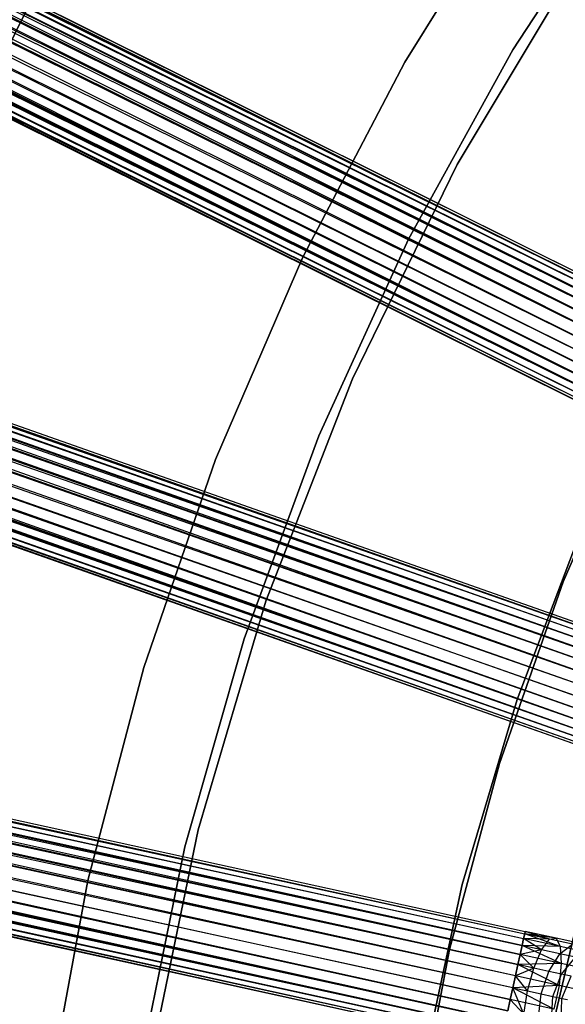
# Model space of a CAD drawing. Extents: x -189 to 189, y -189 to 189.
# Tile 198 of 256: x -51 to -41, y 9 to 26. Entities that reach past the tile are written whole.
import ezdxf

# ---------------------------------------------------------------- set-up
doc = ezdxf.new("R2010")
doc.units = 0
doc.header["$LTSCALE"] = 25.4
doc.layers.get('0').update_dxf_attribs({"linetype": 'CONTINUOUS'})

# ---------------------------------------------------------------- blocks, each defined once
blk = doc.blocks.new('CAMELEON-KENAI-C-12244_STL')
at = {"color": 0}
for p, q in [((-150.367, 75.969, -9.395), (-38.256, 20.144, -9.395)), ((-150.367, 75.969, -9.395), (-38.256, 20.144, -9.395)), ((-150.367, 75.969, -9.395), (-38.275, 20.105, -9.191)), ((-150.367, 75.969, -9.395), (-38.275, 20.105, -9.191)), ((-150.425, 75.854, -9), (-38.275, 20.105, -9.191)), ((-150.425, 75.854, -9), (-38.275, 20.105, -9.191)), ((-150.425, 75.854, -9), (-38.313, 20.029, -9)), ((-38.437, 19.78, -8.691), (-150.425, 75.854, -9)), ((-38.437, 19.78, -8.691), (-150.425, 75.854, -9)), ((-38.368, 19.919, -8.831), (-150.425, 75.854, -9)), ((-38.368, 19.919, -8.831), (-150.425, 75.854, -9)), ((-150.425, 75.854, -9), (-38.313, 20.029, -9)), ((-150.387, 75.93, -9.809), (-38.256, 20.144, -9.605)), ((-150.387, 75.93, -9.809), (-38.256, 20.144, -9.395)), ((-150.387, 75.93, -9.809), (-38.275, 20.105, -9.809)), ((-150.387, 75.93, -9.809), (-38.275, 20.105, -9.809)), ((-150.387, 75.93, -9.809), (-38.256, 20.144, -9.605)), ((-150.387, 75.93, -9.809), (-38.256, 20.144, -9.395)), ((-150.549, 75.605, -8.691), (-38.437, 19.78, -8.691)), ((-38.606, 19.44, -8.522), (-150.549, 75.605, -8.691)), ((-38.606, 19.44, -8.522), (-150.549, 75.605, -8.691)), ((-38.518, 19.618, -8.586), (-150.549, 75.605, -8.691)), ((-38.518, 19.618, -8.586), (-150.549, 75.605, -8.691)), ((-150.549, 75.605, -8.691), (-38.437, 19.78, -8.691)), ((-150.479, 75.744, -10.169), (-38.368, 19.919, -10.169)), ((-150.479, 75.744, -10.169), (-38.368, 19.919, -10.169)), ((-150.479, 75.744, -10.169), (-38.313, 20.029, -10)), ((-150.479, 75.744, -10.169), (-38.313, 20.029, -10)), ((-150.479, 75.744, -10.169), (-38.275, 20.105, -9.809)), ((-150.479, 75.744, -10.169), (-38.275, 20.105, -9.809)), ((-150.629, 75.443, -10.414), (-38.518, 19.618, -10.414)), ((-150.629, 75.443, -10.414), (-38.518, 19.618, -10.414)), ((-150.629, 75.443, -10.414), (-38.437, 19.78, -10.309)), ((-150.629, 75.443, -10.414), (-38.437, 19.78, -10.309)), ((-150.629, 75.443, -10.414), (-38.368, 19.919, -10.169)), ((-150.629, 75.443, -10.414), (-38.368, 19.919, -10.169)), ((-38.606, 19.44, -8.522), (-150.718, 75.265, -8.522)), ((-38.606, 19.44, -8.522), (-150.718, 75.265, -8.522)), ((-38.518, 19.618, -10.414), (-150.811, 75.079, -10.5)), ((-38.699, 19.254, -8.5), (-150.811, 75.079, -8.5)), ((-38.699, 19.254, -8.5), (-150.811, 75.079, -8.5)), ((-38.606, 19.44, -10.478), (-150.811, 75.079, -10.5)), ((-38.518, 19.618, -10.414), (-150.811, 75.079, -10.5)), ((-38.606, 19.44, -10.478), (-150.811, 75.079, -10.5)), ((-38.699, 19.254, -10.5), (-150.811, 75.079, -10.5)), ((-38.699, 19.254, -10.5), (-150.811, 75.079, -10.5)), ((-150.903, 74.893, -8.522), (-38.792, 19.068, -8.522)), ((-38.961, 18.728, -8.691), (-150.903, 74.893, -8.522)), ((-38.961, 18.728, -8.691), (-150.903, 74.893, -8.522)), ((-38.88, 18.89, -8.586), (-150.903, 74.893, -8.522)), ((-38.88, 18.89, -8.586), (-150.903, 74.893, -8.522)), ((-150.903, 74.893, -8.522), (-38.792, 19.068, -8.522)), ((-150.992, 74.715, -10.414), (-38.961, 18.728, -10.309)), ((-150.992, 74.715, -10.414), (-38.961, 18.728, -10.309)), ((-150.992, 74.715, -10.414), (-38.88, 18.89, -10.414)), ((-38.699, 19.254, -10.5), (-150.992, 74.715, -10.414)), ((-38.699, 19.254, -10.5), (-150.992, 74.715, -10.414)), ((-38.792, 19.068, -10.478), (-150.992, 74.715, -10.414)), ((-38.792, 19.068, -10.478), (-150.992, 74.715, -10.414)), ((-150.992, 74.715, -10.414), (-38.88, 18.89, -10.414)), ((-151.142, 74.414, -10.169), (-39.03, 18.589, -10.169)), ((-151.142, 74.414, -10.169), (-39.03, 18.589, -10.169)), ((-151.142, 74.414, -10.169), (-38.961, 18.728, -10.309)), ((-151.142, 74.414, -10.169), (-38.961, 18.728, -10.309)), ((-39.03, 18.589, -8.831), (-151.073, 74.553, -8.691)), ((-39.03, 18.589, -8.831), (-151.073, 74.553, -8.691)), ((-38.961, 18.728, -8.691), (-151.073, 74.553, -8.691)), ((-38.961, 18.728, -8.691), (-151.073, 74.553, -8.691)), ((-39.085, 18.479, -9), (-151.197, 74.304, -9)), ((-151.197, 74.304, -9), (-39.123, 18.403, -9.191)), ((-39.085, 18.479, -9), (-151.197, 74.304, -9)), ((-39.03, 18.589, -8.831), (-151.197, 74.304, -9)), ((-39.03, 18.589, -8.831), (-151.197, 74.304, -9)), ((-151.197, 74.304, -9), (-39.123, 18.403, -9.191)), ((-151.197, 74.304, -9), (-39.142, 18.364, -9.395)), ((-151.197, 74.304, -9), (-39.142, 18.364, -9.395)), ((-151.254, 74.189, -9.395), (-39.142, 18.364, -9.395)), ((-151.254, 74.189, -9.395), (-39.142, 18.364, -9.605)), ((-151.254, 74.189, -9.395), (-39.142, 18.364, -9.395)), ((-151.254, 74.189, -9.395), (-39.142, 18.364, -9.605)), ((-151.254, 74.189, -9.395), (-39.123, 18.403, -9.809)), ((-151.254, 74.189, -9.395), (-39.123, 18.403, -9.809)), ((-151.235, 74.228, -9.809), (-39.123, 18.403, -9.809)), ((-151.235, 74.228, -9.809), (-39.123, 18.403, -9.809)), ((-151.235, 74.228, -9.809), (-39.085, 18.479, -10)), ((-151.235, 74.228, -9.809), (-39.085, 18.479, -10)), ((-151.235, 74.228, -9.809), (-39.03, 18.589, -10.169)), ((-151.235, 74.228, -9.809), (-39.03, 18.589, -10.169)), ((-158.564, 56.913, -9.395), (-40.442, 15.289, -9.395)), ((-158.564, 56.913, -9.395), (-40.442, 15.289, -9.395)), ((-158.564, 56.913, -9.395), (-40.456, 15.248, -9.191)), ((-158.564, 56.913, -9.395), (-40.456, 15.248, -9.191)), ((-158.607, 56.792, -9), (-40.456, 15.248, -9.191)), ((-158.607, 56.792, -9), (-40.456, 15.248, -9.191)), ((-158.607, 56.792, -9), (-40.485, 15.167, -9)), ((-40.577, 14.905, -8.691), (-158.607, 56.792, -9)), ((-40.577, 14.905, -8.691), (-158.607, 56.792, -9)), ((-40.525, 15.052, -8.831), (-158.607, 56.792, -9)), ((-40.525, 15.052, -8.831), (-158.607, 56.792, -9)), ((-158.607, 56.792, -9), (-40.485, 15.167, -9)), ((-158.579, 56.872, -9.809), (-40.442, 15.289, -9.605)), ((-158.579, 56.872, -9.809), (-40.442, 15.289, -9.395)), ((-158.579, 56.872, -9.809), (-40.456, 15.248, -9.809)), ((-158.579, 56.872, -9.809), (-40.456, 15.248, -9.809)), ((-158.579, 56.872, -9.809), (-40.442, 15.289, -9.605)), ((-158.579, 56.872, -9.809), (-40.442, 15.289, -9.395)), ((-158.648, 56.676, -10.169), (-40.525, 15.052, -10.169)), ((-158.648, 56.676, -10.169), (-40.525, 15.052, -10.169)), ((-158.648, 56.676, -10.169), (-40.485, 15.167, -10)), ((-158.648, 56.676, -10.169), (-40.485, 15.167, -10)), ((-158.648, 56.676, -10.169), (-40.456, 15.248, -9.809)), ((-158.648, 56.676, -10.169), (-40.456, 15.248, -9.809)), ((-158.699, 56.53, -8.691), (-40.577, 14.905, -8.691)), ((-40.703, 14.547, -8.522), (-158.699, 56.53, -8.691)), ((-40.703, 14.547, -8.522), (-158.699, 56.53, -8.691)), ((-40.637, 14.734, -8.586), (-158.699, 56.53, -8.691)), ((-40.637, 14.734, -8.586), (-158.699, 56.53, -8.691)), ((-158.699, 56.53, -8.691), (-40.577, 14.905, -8.691)), ((-158.759, 56.359, -10.414), (-40.637, 14.734, -10.414)), ((-158.759, 56.359, -10.414), (-40.637, 14.734, -10.414)), ((-158.759, 56.359, -10.414), (-40.577, 14.905, -10.309)), ((-158.759, 56.359, -10.414), (-40.577, 14.905, -10.309)), ((-158.759, 56.359, -10.414), (-40.525, 15.052, -10.169)), ((-158.759, 56.359, -10.414), (-40.525, 15.052, -10.169)), ((-40.703, 14.547, -8.522), (-158.826, 56.171, -8.522)), ((-40.703, 14.547, -8.522), (-158.826, 56.171, -8.522)), ((-40.637, 14.734, -10.414), (-158.895, 55.975, -10.5)), ((-40.772, 14.351, -8.5), (-158.895, 55.975, -8.5)), ((-40.772, 14.351, -8.5), (-158.895, 55.975, -8.5)), ((-40.703, 14.547, -10.478), (-158.895, 55.975, -10.5)), ((-40.637, 14.734, -10.414), (-158.895, 55.975, -10.5)), ((-40.703, 14.547, -10.478), (-158.895, 55.975, -10.5)), ((-40.772, 14.351, -10.5), (-158.895, 55.975, -10.5)), ((-40.772, 14.351, -10.5), (-158.895, 55.975, -10.5)), ((-158.964, 55.779, -8.522), (-40.842, 14.155, -8.522)), ((-40.968, 13.796, -8.691), (-158.964, 55.779, -8.522)), ((-40.968, 13.796, -8.691), (-158.964, 55.779, -8.522)), ((-40.908, 13.967, -8.586), (-158.964, 55.779, -8.522)), ((-40.908, 13.967, -8.586), (-158.964, 55.779, -8.522)), ((-158.964, 55.779, -8.522), (-40.842, 14.155, -8.522)), ((-159.03, 55.592, -10.414), (-40.968, 13.796, -10.309)), ((-159.03, 55.592, -10.414), (-40.968, 13.796, -10.309)), ((-159.03, 55.592, -10.414), (-40.908, 13.967, -10.414)), ((-40.772, 14.351, -10.5), (-159.03, 55.592, -10.414)), ((-40.772, 14.351, -10.5), (-159.03, 55.592, -10.414)), ((-40.842, 14.155, -10.478), (-159.03, 55.592, -10.414)), ((-40.842, 14.155, -10.478), (-159.03, 55.592, -10.414)), ((-159.03, 55.592, -10.414), (-40.908, 13.967, -10.414)), ((-41.019, 13.65, -8.831), (-159.09, 55.421, -8.691)), ((-41.019, 13.65, -8.831), (-159.09, 55.421, -8.691)), ((-40.968, 13.796, -8.691), (-159.09, 55.421, -8.691)), ((-40.968, 13.796, -8.691), (-159.09, 55.421, -8.691)), ((-159.142, 55.274, -10.169), (-41.019, 13.65, -10.169)), ((-159.142, 55.274, -10.169), (-41.019, 13.65, -10.169)), ((-159.142, 55.274, -10.169), (-40.968, 13.796, -10.309)), ((-159.142, 55.274, -10.169), (-40.968, 13.796, -10.309)), ((-159.211, 55.078, -9.809), (-41.089, 13.454, -9.809)), ((-159.211, 55.078, -9.809), (-41.089, 13.454, -9.809)), ((-159.211, 55.078, -9.809), (-41.06, 13.534, -10)), ((-159.211, 55.078, -9.809), (-41.06, 13.534, -10)), ((-159.211, 55.078, -9.809), (-41.019, 13.65, -10.169)), ((-159.211, 55.078, -9.809), (-41.019, 13.65, -10.169)), ((-41.06, 13.534, -9), (-159.182, 55.158, -9)), ((-159.182, 55.158, -9), (-41.089, 13.454, -9.191)), ((-41.06, 13.534, -9), (-159.182, 55.158, -9)), ((-41.019, 13.65, -8.831), (-159.182, 55.158, -9)), ((-41.019, 13.65, -8.831), (-159.182, 55.158, -9)), ((-159.182, 55.158, -9), (-41.089, 13.454, -9.191)), ((-159.182, 55.158, -9), (-41.103, 13.413, -9.395)), ((-159.182, 55.158, -9), (-41.103, 13.413, -9.395)), ((-159.225, 55.037, -9.395), (-41.103, 13.413, -9.395)), ((-159.225, 55.037, -9.395), (-41.103, 13.413, -9.605)), ((-159.225, 55.037, -9.395), (-41.103, 13.413, -9.395)), ((-159.225, 55.037, -9.395), (-41.103, 13.413, -9.605)), ((-159.225, 55.037, -9.395), (-41.089, 13.454, -9.809)), ((-159.225, 55.037, -9.395), (-41.089, 13.454, -9.809)), ((-164.384, 36.869, -9), (-42.024, 10.158, -9.191)), ((-164.384, 36.869, -9), (-42.024, 10.158, -9.191)), ((-164.384, 36.869, -9), (-42.042, 10.075, -9)), ((-42.102, 9.804, -8.691), (-164.384, 36.869, -9)), ((-42.102, 9.804, -8.691), (-164.384, 36.869, -9)), ((-42.069, 9.955, -8.831), (-164.384, 36.869, -9)), ((-42.069, 9.955, -8.831), (-164.384, 36.869, -9)), ((-164.384, 36.869, -9), (-42.042, 10.075, -9)), ((-164.366, 36.952, -9.809), (-42.015, 10.201, -9.605)), ((-164.366, 36.952, -9.809), (-42.015, 10.201, -9.395)), ((-164.366, 36.952, -9.809), (-42.024, 10.158, -9.809)), ((-164.366, 36.952, -9.809), (-42.024, 10.158, -9.809)), ((-164.366, 36.952, -9.809), (-42.015, 10.201, -9.605)), ((-164.366, 36.952, -9.809), (-42.015, 10.201, -9.395)), ((-164.357, 36.994, -9.395), (-42.015, 10.201, -9.395)), ((-164.357, 36.994, -9.395), (-42.015, 10.201, -9.395)), ((-164.357, 36.994, -9.395), (-42.024, 10.158, -9.191)), ((-164.357, 36.994, -9.395), (-42.024, 10.158, -9.191)), ((-164.411, 36.749, -10.169), (-42.069, 9.955, -10.169)), ((-164.411, 36.749, -10.169), (-42.069, 9.955, -10.169)), ((-164.411, 36.749, -10.169), (-42.042, 10.075, -10)), ((-164.411, 36.749, -10.169), (-42.042, 10.075, -10)), ((-164.411, 36.749, -10.169), (-42.024, 10.158, -9.809)), ((-164.411, 36.749, -10.169), (-42.024, 10.158, -9.809)), ((-164.444, 36.597, -8.691), (-42.102, 9.804, -8.691)), ((-42.183, 9.433, -8.522), (-164.444, 36.597, -8.691)), ((-42.183, 9.433, -8.522), (-164.444, 36.597, -8.691)), ((-42.141, 9.627, -8.586), (-164.444, 36.597, -8.691)), ((-42.141, 9.627, -8.586), (-164.444, 36.597, -8.691)), ((-164.444, 36.597, -8.691), (-42.102, 9.804, -8.691)), ((-164.483, 36.42, -10.414), (-42.141, 9.627, -10.414)), ((-164.483, 36.42, -10.414), (-42.141, 9.627, -10.414)), ((-164.483, 36.42, -10.414), (-42.102, 9.804, -10.309)), ((-164.483, 36.42, -10.414), (-42.102, 9.804, -10.309)), ((-164.483, 36.42, -10.414), (-42.069, 9.955, -10.169)), ((-164.483, 36.42, -10.414), (-42.069, 9.955, -10.169)), ((-42.183, 9.433, -8.522), (-164.525, 36.226, -8.522)), ((-42.183, 9.433, -8.522), (-164.525, 36.226, -8.522)), ((-42.141, 9.627, -10.414), (-164.57, 36.023, -10.5)), ((-42.228, 9.229, -8.5), (-164.57, 36.023, -8.5)), ((-42.228, 9.229, -8.5), (-164.57, 36.023, -8.5)), ((-42.183, 9.433, -10.478), (-164.57, 36.023, -10.5)), ((-42.141, 9.627, -10.414), (-164.57, 36.023, -10.5)), ((-42.183, 9.433, -10.478), (-164.57, 36.023, -10.5)), ((-42.228, 9.229, -10.5), (-164.57, 36.023, -10.5)), ((-42.228, 9.229, -10.5), (-164.57, 36.023, -10.5)), ((-164.614, 35.82, -8.522), (-42.272, 9.026, -8.522)), ((-42.353, 8.655, -8.691), (-164.614, 35.82, -8.522)), ((-42.353, 8.655, -8.691), (-164.614, 35.82, -8.522)), ((-42.315, 8.832, -8.586), (-164.614, 35.82, -8.522)), ((-42.315, 8.832, -8.586), (-164.614, 35.82, -8.522)), ((-164.614, 35.82, -8.522), (-42.272, 9.026, -8.522)), ((-164.657, 35.625, -10.414), (-42.353, 8.655, -10.309)), ((-164.657, 35.625, -10.414), (-42.353, 8.655, -10.309)), ((-164.657, 35.625, -10.414), (-42.315, 8.832, -10.414)), ((-42.228, 9.229, -10.5), (-164.657, 35.625, -10.414)), ((-42.228, 9.229, -10.5), (-164.657, 35.625, -10.414)), ((-42.272, 9.026, -10.478), (-164.657, 35.625, -10.414)), ((-42.272, 9.026, -10.478), (-164.657, 35.625, -10.414)), ((-164.657, 35.625, -10.414), (-42.315, 8.832, -10.414)), ((-42.387, 8.503, -8.831), (-164.695, 35.449, -8.691)), ((-42.387, 8.503, -8.831), (-164.695, 35.449, -8.691)), ((-42.353, 8.655, -8.691), (-164.695, 35.449, -8.691)), ((-42.353, 8.655, -8.691), (-164.695, 35.449, -8.691)), ((-42.413, 8.383, -9), (-164.755, 35.177, -9)), ((-164.755, 35.177, -9), (-42.431, 8.3, -9.191)), ((-42.413, 8.383, -9), (-164.755, 35.177, -9)), ((-42.387, 8.503, -8.831), (-164.755, 35.177, -9)), ((-42.387, 8.503, -8.831), (-164.755, 35.177, -9)), ((-164.755, 35.177, -9), (-42.431, 8.3, -9.191)), ((-164.755, 35.177, -9), (-42.44, 8.258, -9.395)), ((-164.755, 35.177, -9), (-42.44, 8.258, -9.395)), ((-164.729, 35.297, -10.169), (-42.387, 8.503, -10.169)), ((-164.729, 35.297, -10.169), (-42.387, 8.503, -10.169)), ((-164.729, 35.297, -10.169), (-42.353, 8.655, -10.309)), ((-164.729, 35.297, -10.169), (-42.353, 8.655, -10.309)), ((-164.782, 35.051, -9.395), (-42.44, 8.258, -9.395)), ((-164.782, 35.051, -9.395), (-42.44, 8.258, -9.605)), ((-164.782, 35.051, -9.395), (-42.44, 8.258, -9.395)), ((-164.782, 35.051, -9.395), (-42.44, 8.258, -9.605)), ((-164.782, 35.051, -9.395), (-42.431, 8.3, -9.809)), ((-164.782, 35.051, -9.395), (-42.431, 8.3, -9.809)), ((-164.773, 35.094, -9.809), (-42.431, 8.3, -9.809)), ((-164.773, 35.094, -9.809), (-42.431, 8.3, -9.809)), ((-164.773, 35.094, -9.809), (-42.413, 8.383, -10)), ((-164.773, 35.094, -9.809), (-42.413, 8.383, -10)), ((-164.773, 35.094, -9.809), (-42.387, 8.503, -10.169)), ((-164.773, 35.094, -9.809), (-42.387, 8.503, -10.169)), ((-44.091, 25.198, -167), (-42.084, 28.424, -167)), ((-42.084, 28.424, -160.5), (-44.091, 25.198, -160.5)), ((-44.091, 25.198, -167), (-42.084, 28.424, -167)), ((-42.084, 28.424, -160.5), (-44.091, 25.198, -160.5)), ((-40.184, 28.534, -167), (-42.227, 25.412, -167)), ((-42.227, 25.412, -160.5), (-40.184, 28.534, -160.5)), ((-42.227, 25.412, -160.5), (-40.184, 28.534, -160.5)), ((-40.184, 28.534, -167), (-42.227, 25.412, -167)), ((-50.06, 27.224, -167), (-51.997, 23.311, -167)), ((-51.997, 23.311, -165), (-50.06, 27.224, -165)), ((-51.997, 23.311, -165), (-50.06, 27.224, -165)), ((-50.06, 27.224, -167), (-51.997, 23.311, -167)), ((-43.186, 23.432, -167), (-41.073, 26.965, -167)), ((-41.073, 26.965, -168), (-43.186, 23.432, -168)), ((-41.073, 26.965, -168), (-43.186, 23.432, -168)), ((-43.186, 23.432, -167), (-41.073, 26.965, -167)), ((-42.227, 25.412, -167), (-44.028, 22.144, -167)), ((-44.028, 22.144, -160.5), (-42.227, 25.412, -160.5)), ((-44.028, 22.144, -160.5), (-42.227, 25.412, -160.5)), ((-42.227, 25.412, -167), (-44.028, 22.144, -167)), ((-42.227, 25.412, -160.5), (-42.227, 25.412, -167)), ((-42.227, 25.412, -160.5), (-42.227, 25.412, -167)), ((-45.851, 21.831, -167), (-44.091, 25.198, -167)), ((-44.091, 25.198, -160.5), (-45.851, 21.831, -160.5)), ((-45.851, 21.831, -167), (-44.091, 25.198, -167)), ((-44.091, 25.198, -160.5), (-45.851, 21.831, -160.5)), ((-44.091, 25.198, -167), (-44.091, 25.198, -160.5)), ((-44.091, 25.198, -167), (-44.091, 25.198, -160.5)), ((-44.996, 19.735, -167), (-43.186, 23.432, -167)), ((-43.186, 23.432, -168), (-44.996, 19.735, -168)), ((-43.186, 23.432, -168), (-44.996, 19.735, -168)), ((-44.996, 19.735, -167), (-43.186, 23.432, -167)), ((-43.186, 23.432, -168), (-43.186, 23.432, -167)), ((-43.186, 23.432, -168), (-43.186, 23.432, -167)), ((-44.028, 22.144, -167), (-45.577, 18.75, -167)), ((-45.577, 18.75, -160.5), (-44.028, 22.144, -160.5)), ((-45.577, 18.75, -160.5), (-44.028, 22.144, -160.5)), ((-44.028, 22.144, -167), (-45.577, 18.75, -167)), ((-44.028, 22.144, -160.5), (-44.028, 22.144, -167)), ((-44.028, 22.144, -160.5), (-44.028, 22.144, -167)), ((-47.355, 18.343, -167), (-45.851, 21.831, -167)), ((-45.851, 21.831, -160.5), (-47.355, 18.343, -160.5)), ((-47.355, 18.343, -167), (-45.851, 21.831, -167)), ((-45.851, 21.831, -160.5), (-47.355, 18.343, -160.5)), ((-45.851, 21.831, -167), (-45.851, 21.831, -160.5)), ((-45.851, 21.831, -167), (-45.851, 21.831, -160.5)), ((-46.49, 15.899, -167), (-44.996, 19.735, -167)), ((-44.996, 19.735, -168), (-46.49, 15.899, -168)), ((-44.996, 19.735, -168), (-46.49, 15.899, -168)), ((-46.49, 15.899, -167), (-44.996, 19.735, -167)), ((-44.996, 19.735, -168), (-44.996, 19.735, -167)), ((-44.996, 19.735, -168), (-44.996, 19.735, -167)), ((-40.033, 19.28, -1), (-41.362, 16.233, -1)), ((-41.362, 16.233, -8.5), (-40.033, 19.28, -8.5)), ((-40.033, 19.28, -1), (-41.362, 16.233, -1)), ((-41.362, 16.233, -8.5), (-40.033, 19.28, -8.5)), ((-45.577, 18.75, -167), (-46.865, 15.248, -167)), ((-46.865, 15.248, -160.5), (-45.577, 18.75, -160.5)), ((-46.865, 15.248, -160.5), (-45.577, 18.75, -160.5)), ((-45.577, 18.75, -167), (-46.865, 15.248, -167)), ((-45.577, 18.75, -160.5), (-45.577, 18.75, -167)), ((-45.577, 18.75, -160.5), (-45.577, 18.75, -167)), ((-48.594, 14.751, -167), (-47.355, 18.343, -167)), ((-47.355, 18.343, -160.5), (-48.594, 14.751, -160.5)), ((-48.594, 14.751, -167), (-47.355, 18.343, -167)), ((-47.355, 18.343, -160.5), (-48.594, 14.751, -160.5)), ((-47.355, 18.343, -167), (-47.355, 18.343, -160.5)), ((-47.355, 18.343, -167), (-47.355, 18.343, -160.5)), ((-40.976, 17.312, -1), (-42.156, 14.201, -1)), ((-42.156, 14.201), (-40.976, 17.312)), ((-40.976, 17.312, -1), (-42.156, 14.201, -1)), ((-42.156, 14.201), (-40.976, 17.312)), ((-41.362, 16.233, -1), (-42.46, 13.096, -1)), ((-42.46, 13.096, -8.5), (-41.362, 16.233, -8.5)), ((-41.362, 16.233, -1), (-42.46, 13.096, -1)), ((-42.46, 13.096, -8.5), (-41.362, 16.233, -8.5)), ((-41.362, 16.233, -1), (-41.362, 16.233, -8.5)), ((-41.362, 16.233, -1), (-41.362, 16.233, -8.5)), ((-47.658, 11.952, -167), (-46.49, 15.899, -167)), ((-46.49, 15.899, -168), (-47.658, 11.952, -168)), ((-46.49, 15.899, -168), (-47.658, 11.952, -168)), ((-47.658, 11.952, -167), (-46.49, 15.899, -167)), ((-46.49, 15.899, -168), (-46.49, 15.899, -167)), ((-46.49, 15.899, -168), (-46.49, 15.899, -167)), ((-46.865, 15.248, -167), (-47.885, 11.659, -167)), ((-47.885, 11.659, -160.5), (-46.865, 15.248, -160.5)), ((-47.885, 11.659, -160.5), (-46.865, 15.248, -160.5)), ((-46.865, 15.248, -167), (-47.885, 11.659, -167)), ((-46.865, 15.248, -160.5), (-46.865, 15.248, -167)), ((-46.865, 15.248, -160.5), (-46.865, 15.248, -167)), ((-49.561, 11.078, -167), (-48.594, 14.751, -167)), ((-48.594, 14.751, -160.5), (-49.561, 11.078, -160.5)), ((-49.561, 11.078, -167), (-48.594, 14.751, -167)), ((-48.594, 14.751, -160.5), (-49.561, 11.078, -160.5)), ((-48.594, 14.751, -167), (-48.594, 14.751, -160.5)), ((-48.594, 14.751, -167), (-48.594, 14.751, -160.5)), ((-42.156, 14.201, -1), (-43.1, 11.009, -1)), ((-43.1, 11.009), (-42.156, 14.201)), ((-42.156, 14.201, -1), (-43.1, 11.009, -1)), ((-43.1, 11.009), (-42.156, 14.201)), ((-42.156, 14.201, -1), (-42.156, 14.201)), ((-42.156, 14.201, -1), (-42.156, 14.201)), ((-42.46, 13.096, -1), (-43.32, 9.885, -1)), ((-43.32, 9.885, -8.5), (-42.46, 13.096, -8.5)), ((-42.46, 13.096, -1), (-43.32, 9.885, -1)), ((-43.32, 9.885, -8.5), (-42.46, 13.096, -8.5)), ((-42.46, 13.096, -1), (-42.46, 13.096, -8.5)), ((-42.46, 13.096, -1), (-42.46, 13.096, -8.5)), ((-48.491, 7.921, -167), (-47.658, 11.952, -167)), ((-47.658, 11.952, -168), (-48.491, 7.921, -168)), ((-47.658, 11.952, -168), (-48.491, 7.921, -168)), ((-48.491, 7.921, -167), (-47.658, 11.952, -167)), ((-47.658, 11.952, -168), (-47.658, 11.952, -167)), ((-47.658, 11.952, -168), (-47.658, 11.952, -167)), ((-47.885, 11.659, -167), (-48.63, 8.003, -167)), ((-48.63, 8.003, -160.5), (-47.885, 11.659, -160.5)), ((-48.63, 8.003, -160.5), (-47.885, 11.659, -160.5)), ((-47.885, 11.659, -167), (-48.63, 8.003, -167)), ((-47.885, 11.659, -160.5), (-47.885, 11.659, -167)), ((-47.885, 11.659, -160.5), (-47.885, 11.659, -167)), ((-41.658, 8.076, -1), (-40.917, 11.242, -1)), ((-40.917, 11.242, -8.5), (-41.658, 8.076, -8.5)), ((-40.917, 11.242, -8.5), (-41.658, 8.076, -8.5)), ((-41.658, 8.076, -1), (-40.917, 11.242, -1)), ((-50.25, 7.342, -167), (-49.561, 11.078, -167)), ((-49.561, 11.078, -160.5), (-50.25, 7.342, -160.5)), ((-50.25, 7.342, -167), (-49.561, 11.078, -167)), ((-49.561, 11.078, -160.5), (-50.25, 7.342, -160.5)), ((-49.561, 11.078, -167), (-49.561, 11.078, -160.5)), ((-49.561, 11.078, -167), (-49.561, 11.078, -160.5)), ((-43.1, 11.009, -1), (-43.802, 7.757, -1)), ((-43.802, 7.757), (-43.1, 11.009)), ((-43.1, 11.009, -1), (-43.802, 7.757, -1)), ((-43.802, 7.757), (-43.1, 11.009)), ((-43.1, 11.009, -1), (-43.1, 11.009)), ((-43.1, 11.009, -1), (-43.1, 11.009)), ((-42.015, 10.201, -9.395), (-42.024, 10.158, -9.191)), ((-42.024, 10.158, -9.809), (-42.015, 10.201, -9.605)), ((-42.024, 10.158, -9.809), (-42.015, 10.201, -9.605)), ((-42.015, 10.201, -9.395), (-42.024, 10.158, -9.191)), ((-41.597, 10.065, -9.133), (-42.015, 10.201, -9.395)), ((-41.597, 10.065, -9.133), (-42.015, 10.201, -9.395)), ((-41.483, 10.084, -9.533), (-42.015, 10.201, -9.395)), ((-41.483, 10.084, -9.533), (-42.015, 10.201, -9.605)), ((-41.483, 10.084, -9.533), (-42.015, 10.201, -9.395)), ((-41.483, 10.084, -9.533), (-42.015, 10.201, -9.605)), ((-42.042, 10.075, -9), (-42.069, 9.955, -8.831)), ((-42.069, 9.955, -10.169), (-42.042, 10.075, -10)), ((-42.069, 9.955, -10.169), (-42.042, 10.075, -10)), ((-42.042, 10.075, -9), (-42.069, 9.955, -8.831)), ((-42.024, 10.158, -9.191), (-42.042, 10.075, -9)), ((-42.042, 10.075, -10), (-42.024, 10.158, -9.809)), ((-42.042, 10.075, -10), (-42.024, 10.158, -9.809)), ((-42.024, 10.158, -9.191), (-42.042, 10.075, -9)), ((-41.732, 9.882, -8.786), (-42.042, 10.075, -9)), ((-41.732, 9.882, -8.786), (-42.042, 10.075, -9)), ((-41.597, 10.065, -9.133), (-42.042, 10.075, -9)), ((-41.597, 10.065, -9.133), (-42.042, 10.075, -9)), ((-41.41, 9.937, -9.915), (-42.042, 10.075, -10)), ((-41.41, 9.937, -9.915), (-42.042, 10.075, -10)), ((-41.597, 10.065, -9.133), (-42.024, 10.158, -9.191)), ((-41.597, 10.065, -9.133), (-42.024, 10.158, -9.191)), ((-41.483, 10.084, -9.533), (-42.024, 10.158, -9.809)), ((-41.483, 10.084, -9.533), (-42.024, 10.158, -9.809)), ((-41.41, 9.937, -9.915), (-42.024, 10.158, -9.809)), ((-41.41, 9.937, -9.915), (-42.024, 10.158, -9.809)), ((-41.732, 9.882, -8.786), (-41.597, 10.065, -9.133)), ((-41.732, 9.882, -8.786), (-41.597, 10.065, -9.133)), ((-41.597, 10.065, -9.133), (-41.483, 10.084, -9.533)), ((-41.597, 10.065, -9.133), (-41.483, 10.084, -9.533)), ((-41.198, 9.978, -8.964), (-41.597, 10.065, -9.133)), ((-41.198, 9.978, -8.964), (-41.597, 10.065, -9.133)), ((-41.483, 10.084, -9.533), (-41.41, 9.937, -9.915)), ((-40.987, 9.976, -9.323), (-41.483, 10.084, -9.533)), ((-40.987, 9.976, -9.323), (-41.483, 10.084, -9.533)), ((-41.483, 10.084, -9.533), (-41.41, 9.937, -9.915)), ((-43.32, 9.885, -1), (-43.938, 6.619, -1)), ((-43.938, 6.619, -8.5), (-43.32, 9.885, -8.5)), ((-43.32, 9.885, -1), (-43.938, 6.619, -1)), ((-43.938, 6.619, -8.5), (-43.32, 9.885, -8.5)), ((-43.32, 9.885, -1), (-43.32, 9.885, -8.5)), ((-43.32, 9.885, -1), (-43.32, 9.885, -8.5)), ((-42.069, 9.955, -8.831), (-42.102, 9.804, -8.691)), ((-42.102, 9.804, -10.309), (-42.069, 9.955, -10.169)), ((-42.102, 9.804, -10.309), (-42.069, 9.955, -10.169)), ((-42.069, 9.955, -8.831), (-42.102, 9.804, -8.691)), ((-41.732, 9.882, -8.786), (-42.102, 9.804, -8.691)), ((-41.732, 9.882, -8.786), (-42.102, 9.804, -8.691)), ((-41.732, 9.882, -8.786), (-42.069, 9.955, -8.831)), ((-41.732, 9.882, -8.786), (-42.069, 9.955, -8.831)), ((-41.41, 9.937, -9.915), (-42.069, 9.955, -10.169)), ((-41.41, 9.937, -9.915), (-42.069, 9.955, -10.169)), ((-41.392, 9.648, -10.213), (-42.069, 9.955, -10.169)), ((-41.392, 9.648, -10.213), (-42.069, 9.955, -10.169)), ((-41.866, 9.567, -8.549), (-41.732, 9.882, -8.786)), ((-41.866, 9.567, -8.549), (-41.732, 9.882, -8.786)), ((-41.419, 9.813, -8.653), (-41.732, 9.882, -8.786)), ((-41.419, 9.813, -8.653), (-41.732, 9.882, -8.786)), ((-41.419, 9.813, -8.653), (-41.198, 9.978, -8.964)), ((-41.419, 9.813, -8.653), (-41.198, 9.978, -8.964)), ((-41.41, 9.937, -9.915), (-41.392, 9.648, -10.213)), ((-40.821, 9.808, -9.665), (-41.41, 9.937, -9.915)), ((-40.821, 9.808, -9.665), (-41.41, 9.937, -9.915)), ((-41.41, 9.937, -9.915), (-41.392, 9.648, -10.213)), ((-42.102, 9.804, -8.691), (-42.141, 9.627, -8.586)), ((-42.141, 9.627, -10.414), (-42.102, 9.804, -10.309)), ((-42.141, 9.627, -10.414), (-42.102, 9.804, -10.309)), ((-42.102, 9.804, -8.691), (-42.141, 9.627, -8.586)), ((-41.866, 9.567, -8.549), (-42.102, 9.804, -8.691)), ((-41.866, 9.567, -8.549), (-42.102, 9.804, -8.691)), ((-41.392, 9.648, -10.213), (-42.102, 9.804, -10.309)), ((-41.392, 9.648, -10.213), (-42.102, 9.804, -10.309)), ((-41.61, 9.511, -8.441), (-41.419, 9.813, -8.653)), ((-41.61, 9.511, -8.441), (-41.419, 9.813, -8.653)), ((-41.149, 9.754, -8.441), (-41.419, 9.813, -8.653)), ((-41.149, 9.754, -8.441), (-41.419, 9.813, -8.653)), ((-41.39, 9.462, -8.268), (-41.149, 9.754, -8.441)), ((-41.39, 9.462, -8.268), (-41.149, 9.754, -8.441)), ((-42.141, 9.627, -8.586), (-42.183, 9.433, -8.522)), ((-42.183, 9.433, -10.478), (-42.141, 9.627, -10.414)), ((-42.141, 9.627, -8.586), (-42.183, 9.433, -8.522)), ((-42.183, 9.433, -10.478), (-42.141, 9.627, -10.414)), ((-41.866, 9.567, -8.549), (-42.183, 9.433, -8.522)), ((-41.866, 9.567, -8.549), (-42.183, 9.433, -8.522)), ((-41.392, 9.648, -10.213), (-42.141, 9.627, -10.414)), ((-41.392, 9.648, -10.213), (-42.141, 9.627, -10.414)), ((-41.866, 9.567, -8.549), (-42.141, 9.627, -8.586)), ((-41.866, 9.567, -8.549), (-42.141, 9.627, -8.586)), ((-41.43, 9.268, -10.377), (-42.141, 9.627, -10.414)), ((-41.43, 9.268, -10.377), (-42.141, 9.627, -10.414)), ((-41.975, 9.174, -8.466), (-41.866, 9.567, -8.549)), ((-41.975, 9.174, -8.466), (-41.866, 9.567, -8.549)), ((-41.61, 9.511, -8.441), (-41.866, 9.567, -8.549)), ((-41.61, 9.511, -8.441), (-41.866, 9.567, -8.549)), ((-41.392, 9.648, -10.213), (-41.43, 9.268, -10.377)), ((-41.392, 9.648, -10.213), (-41.43, 9.268, -10.377)), ((-40.73, 9.503, -9.933), (-41.392, 9.648, -10.213)), ((-40.73, 9.503, -9.933), (-41.392, 9.648, -10.213)), ((-42.183, 9.433, -8.522), (-42.228, 9.229, -8.5)), ((-42.228, 9.229, -10.5), (-42.183, 9.433, -10.478)), ((-42.183, 9.433, -8.522), (-42.228, 9.229, -8.5)), ((-42.228, 9.229, -10.5), (-42.183, 9.433, -10.478)), ((-41.975, 9.174, -8.466), (-42.183, 9.433, -8.522)), ((-41.975, 9.174, -8.466), (-42.183, 9.433, -8.522)), ((-41.43, 9.268, -10.377), (-42.183, 9.433, -10.478)), ((-41.43, 9.268, -10.377), (-42.183, 9.433, -10.478)), ((-41.739, 9.122, -8.366), (-41.61, 9.511, -8.441)), ((-41.739, 9.122, -8.366), (-41.61, 9.511, -8.441)), ((-41.39, 9.462, -8.268), (-41.61, 9.511, -8.441)), ((-41.39, 9.462, -8.268), (-41.61, 9.511, -8.441)), ((-41.537, 9.078, -8.207), (-41.39, 9.462, -8.268)), ((-41.537, 9.078, -8.207), (-41.39, 9.462, -8.268)), ((-41.221, 9.425, -8.043), (-41.39, 9.462, -8.268)), ((-41.221, 9.425, -8.043), (-41.39, 9.462, -8.268)), ((-41.382, 9.044, -8), (-41.221, 9.425, -8.043)), ((-41.382, 9.044, -8), (-41.221, 9.425, -8.043)), ((-42.272, 9.026, -10.478), (-42.228, 9.229, -10.5)), ((-42.228, 9.229, -8.5), (-42.272, 9.026, -8.522)), ((-42.228, 9.229, -8.5), (-42.272, 9.026, -8.522)), ((-42.272, 9.026, -10.478), (-42.228, 9.229, -10.5)), ((-41.43, 9.268, -10.377), (-42.228, 9.229, -10.5)), ((-41.43, 9.268, -10.377), (-42.228, 9.229, -10.5)), ((-42.228, 9.229, -8.5), (-41.975, 9.174, -8.466)), ((-41.519, 8.861, -10.377), (-42.228, 9.229, -10.5)), ((-41.519, 8.861, -10.377), (-42.228, 9.229, -10.5)), ((-42.04, 8.772, -8.549), (-42.228, 9.229, -8.5)), ((-42.04, 8.772, -8.549), (-42.228, 9.229, -8.5)), ((-42.228, 9.229, -8.5), (-41.975, 9.174, -8.466)), ((-42.04, 8.772, -8.549), (-41.975, 9.174, -8.466)), ((-42.04, 8.772, -8.549), (-41.975, 9.174, -8.466)), ((-41.975, 9.174, -8.466), (-41.739, 9.122, -8.366)), ((-41.975, 9.174, -8.466), (-41.739, 9.122, -8.366)), ((-41.43, 9.268, -10.377), (-41.519, 8.861, -10.377)), ((-41.43, 9.268, -10.377), (-41.519, 8.861, -10.377)), ((-40.728, 9.114, -10.079), (-41.43, 9.268, -10.377)), ((-40.728, 9.114, -10.079), (-41.43, 9.268, -10.377)), ((-42.315, 8.832, -10.414), (-42.272, 9.026, -10.478)), ((-42.272, 9.026, -8.522), (-42.315, 8.832, -8.586)), ((-42.272, 9.026, -8.522), (-42.315, 8.832, -8.586)), ((-42.315, 8.832, -10.414), (-42.272, 9.026, -10.478)), ((-41.519, 8.861, -10.377), (-42.272, 9.026, -10.478)), ((-41.519, 8.861, -10.377), (-42.272, 9.026, -10.478)), ((-42.272, 9.026, -8.522), (-42.04, 8.772, -8.549)), ((-42.272, 9.026, -8.522), (-42.04, 8.772, -8.549)), ((-41.784, 8.716, -8.441), (-41.739, 9.122, -8.366)), ((-41.784, 8.716, -8.441), (-41.739, 9.122, -8.366)), ((-41.739, 9.122, -8.366), (-41.537, 9.078, -8.207)), ((-41.739, 9.122, -8.366), (-41.537, 9.078, -8.207)), ((-41.564, 8.668, -8.268), (-41.537, 9.078, -8.207)), ((-41.564, 8.668, -8.268), (-41.537, 9.078, -8.207)), ((-41.537, 9.078, -8.207), (-41.382, 9.044, -8)), ((-41.537, 9.078, -8.207), (-41.382, 9.044, -8)), ((-41.395, 8.631, -8.043), (-41.382, 9.044, -8)), ((-41.395, 8.631, -8.043), (-41.382, 9.044, -8)), ((-41.382, 9.044, -8), (-41.284, 9.023, -7.759)), ((-41.382, 9.044, -8), (-41.284, 9.023, -7.759))]:
    blk.add_line(p, q, dxfattribs=at)

msp = doc.modelspace()

# ---------------------------------------------------------------- block references
at = {"color": 0}
msp.add_blockref('CAMELEON-KENAI-C-12244_STL', (0, 0), dxfattribs=at)

doc.saveas('drawing.dxf')
